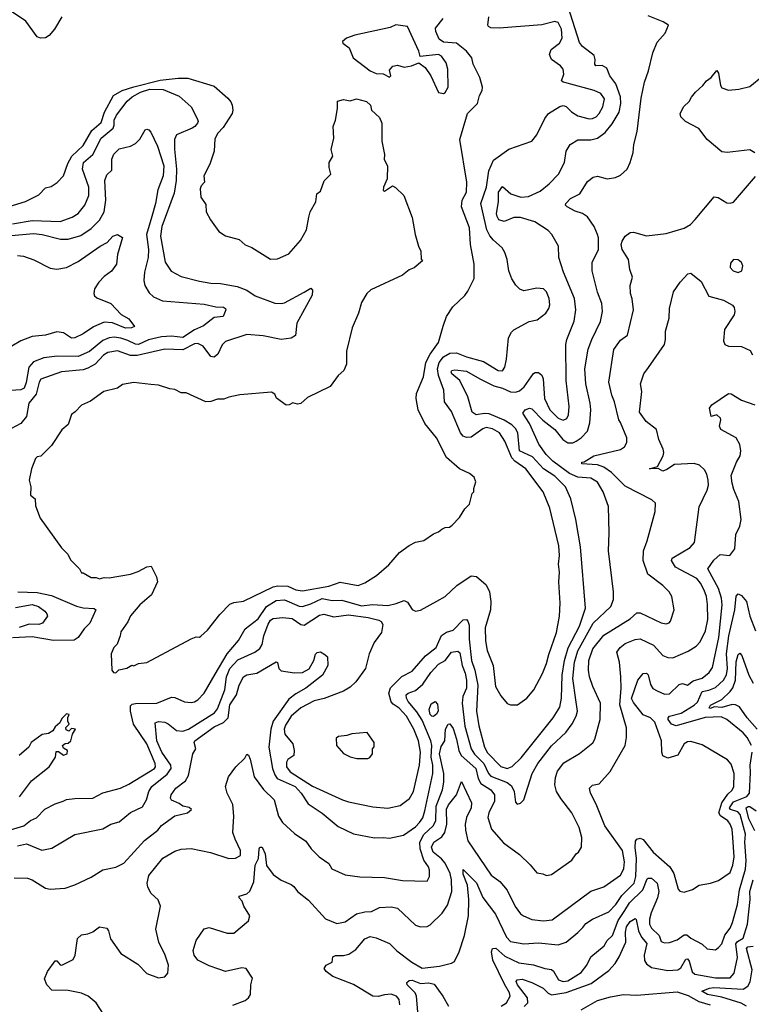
# Model space of a CAD drawing. Extents: x 1678431 to 1860718, y 384618 to 522882.
# Tile 68 of 256: x 1750508 to 1754974, y 434015 to 440027. Entities that reach past the tile are written whole.
import ezdxf

# ---------------------------------------------------------------- set-up
doc = ezdxf.new("R2010")
doc.units = 0

msp = doc.modelspace()

# ---------------------------------------------------------------- linework, layer by layer
at = {"layer": '0CON10XD'}
for points in [[(1750765.5, 440045), (1750719.9, 439970.1), (1750688.3, 439931.7), (1750665, 439917.7), (1750635, 439914.7), (1750615, 439923.8), (1750545, 440018), (1750371.2, 440135)], [(1750495, 434983.8), (1750550, 434995), (1750643, 434957), (1750705, 434968.1), (1750845, 435051.8), (1751015, 435086.7), (1751065.4, 435114.6), (1751115, 435129.5), (1751185, 435186.7), (1751258.1, 435221.9), (1751282.6, 435265), (1751295.7, 435315), (1751314, 435346), (1751408.8, 435421.2), (1751433.9, 435455), (1751430.4, 435475), (1751375.5, 435555), (1751345.2, 435625), (1751336.2, 435735), (1751355, 435741.9), (1751395, 435738.1), (1751415, 435728.9), (1751465, 435687.9), (1751505, 435682.4), (1751538.9, 435695), (1751696.7, 435795), (1751715, 435820.6), (1751760.2, 435935), (1751770.3, 436015), (1751791.6, 436065), (1751840.2, 436119.8), (1751942.9, 436165), (1751975, 436188.9), (1751988.4, 436211.6), (1751997.7, 436265), (1752024.4, 436335.6), (1752039.5, 436360.5), (1752055, 436371.6), (1752115, 436378), (1752172.1, 436372.1), (1752225, 436334.6), (1752245, 436331.3), (1752339.1, 436390.8), (1752365, 436397.5), (1752425, 436381.6), (1752516, 436394), (1752635, 436378.2), (1752701.7, 436361.7), (1752715, 436353.8), (1752724.2, 436335), (1752716.2, 436285), (1752672.7, 436225), (1752640.9, 436155), (1752619.2, 436065), (1752561.1, 435985), (1752525, 435951.5), (1752485, 435927.3), (1752366.6, 435883.4), (1752305, 435867.5), (1752224.3, 435825), (1752166.5, 435775), (1752130.8, 435719.2), (1752122.4, 435695), (1752126.2, 435665), (1752176.7, 435605), (1752184.5, 435565), (1752181.4, 435535), (1752145, 435509.5), (1752136.6, 435493.4), (1752137.2, 435465), (1752160.4, 435435), (1752295, 435347.8), (1752478.8, 435265), (1752515, 435252.2), (1752665, 435221.5), (1752755, 435213.6), (1752831.2, 435228.8), (1752887.3, 435272.7), (1752912.5, 435315), (1752948.2, 435475), (1752955.8, 435555), (1752943.4, 435625), (1752915.3, 435695), (1752868.6, 435775), (1752825, 435824.7), (1752787.7, 435847.7), (1752775, 435863.1), (1752761.6, 435915), (1752771.9, 435948.1), (1752842.1, 436017.9), (1752905, 436050.4), (1752985, 436143.1), (1753050, 436195), (1753082.6, 436267.4), (1753112.9, 436287.1), (1753155, 436300.3), (1753215, 436363.5), (1753235, 436365.5), (1753245, 436354.4), (1753251.2, 436331.2), (1753253.1, 436245), (1753266.2, 436115), (1753285.9, 436055), (1753304.5, 435965), (1753297.4, 435805), (1753311.9, 435715), (1753345, 435585.8), (1753365, 435551.1), (1753445, 435467.5), (1753483.7, 435456.3), (1753515, 435468.5), (1753569.9, 435520.1), (1753765, 435764.5), (1753805, 435830), (1753815.7, 435884.3), (1753819, 436025), (1753833.9, 436115), (1753857.2, 436192.8), (1753926.2, 436325), (1753962.6, 436435), (1753931.2, 436808.8), (1753903.2, 436975), (1753872.7, 437102.7), (1753841.2, 437175), (1753775, 437240.5), (1753705.8, 437285), (1753638.4, 437358.4), (1753560.4, 437395), (1753549.2, 437505), (1753535, 437532), (1753512.9, 437552.9), (1753465, 437582.5), (1753375, 437620.8), (1753346.5, 437623.5), (1753295, 437614), (1753270.1, 437630.1), (1753244.7, 437725), (1753195.3, 437825.3), (1753145.8, 437865), (1753143.2, 437876.8), (1753146.7, 437885), (1753165, 437888.9), (1753235, 437880.8), (1753318.1, 437835), (1753402, 437792), (1753455, 437777.8), (1753505, 437755.2), (1753535, 437752.6), (1753558.7, 437761.3), (1753588.7, 437785), (1753645, 437867.5), (1753655, 437874.2), (1753675, 437874), (1753695, 437856), (1753704.5, 437835), (1753712.9, 437715), (1753745.4, 437645.4), (1753795, 437593.5), (1753825, 437581.9), (1753848.3, 437591.7), (1753858.8, 437615), (1753862.8, 437665), (1753844.6, 437825), (1753841.8, 438045), (1753847.7, 438075), (1753893.6, 438186.3), (1753903.4, 438255), (1753896, 438325), (1753828.5, 438485), (1753798.9, 438575), (1753797.1, 438645), (1753756.7, 438715), (1753735, 438740.5), (1753653.4, 438793.4), (1753565, 438820), (1753525, 438819.7), (1753465, 438794.6), (1753433.6, 438805), (1753422.3, 438825), (1753419.6, 438845), (1753431.1, 438915), (1753430.5, 438975), (1753455, 439008.8), (1753505.6, 438965), (1753567, 438943), (1753615, 438947.9), (1753685, 438981.1), (1753740, 439025), (1753797.8, 439085), (1753833.5, 439155), (1753844.5, 439225), (1753867.8, 439265), (1753915, 439294.4), (1753995, 439293.1), (1754035, 439304.6), (1754081.4, 439338.6), (1754125, 439391.5), (1754167.5, 439462.5), (1754177.7, 439515), (1754176, 439556), (1754146.5, 439635), (1754111.5, 439685), (1754091.9, 439731.9), (1754065, 439747.1), (1754025, 439746), (1754019.4, 439755), (1754022.2, 439785), (1754015, 439808.8), (1753945, 439864.4), (1753925, 439888.9), (1753856.2, 440106.2)], [(1750432.2, 435075), (1750534.4, 435105.6), (1750575, 435137.5), (1750610.8, 435155), (1750662.7, 435207.3), (1750725, 435240), (1750773.3, 435255), (1750795, 435265.6), (1750845, 435272.5), (1750955, 435273.8), (1751015, 435306.4), (1751123.8, 435336.2), (1751175, 435360.4), (1751332.2, 435455), (1751337.9, 435465), (1751335.4, 435485), (1751285, 435606.7), (1751203.1, 435725), (1751184.2, 435805), (1751185, 435837.8), (1751195, 435847.8), (1751215, 435852.4), (1751344.8, 435855.2), (1751435, 435890.3), (1751455, 435888.7), (1751515, 435861.8), (1751555, 435857.9), (1751575, 435862.9), (1751595, 435874.5), (1751633.8, 435915), (1751702.3, 436032.3), (1751774.1, 436155), (1751843.3, 436236.7), (1751885, 436308.6), (1751965, 436368.8), (1752015, 436445.2), (1752075, 436481.3), (1752125, 436486), (1752215, 436447.2), (1752235, 436444.3), (1752285, 436459.8), (1752355, 436492.8), (1752415, 436481.1), (1752475, 436483.5), (1752595, 436449.5), (1752662.6, 436457.4), (1752755, 436450.8), (1752807.3, 436462.7), (1752855, 436481.8), (1752875, 436470.8), (1752905, 436426.2), (1752925, 436416), (1752955, 436422), (1753055, 436477.5), (1753105, 436506), (1753177.1, 436572.9), (1753265, 436632.5), (1753297.9, 436627.9), (1753356.9, 436576.9), (1753375.6, 436535), (1753384.5, 436475), (1753382.2, 436425), (1753349.5, 436315), (1753352.7, 436235), (1753362.7, 436175), (1753399.5, 436085), (1753412.5, 435955), (1753445, 435900), (1753485, 435852.5), (1753505, 435843.3), (1753547.5, 435845), (1753605, 435883.8), (1753647.1, 435935), (1753700.8, 436035), (1753725, 436096.7), (1753738.2, 436151.8), (1753785.5, 436285), (1753804.5, 436385.5), (1753808.5, 436465), (1753800, 436595), (1753803.3, 436655), (1753798, 436702), (1753804.5, 436755), (1753800.4, 436815), (1753744.5, 437045), (1753704.7, 437144.7), (1753597.3, 437285), (1753531.1, 437331.1), (1753512, 437352), (1753469.3, 437455), (1753436.5, 437505), (1753395, 437530), (1753355, 437536.9), (1753335, 437529.7), (1753265, 437478.6), (1753235, 437476.3), (1753215, 437484.7), (1753199.2, 437505), (1753145, 437634.4), (1753101.5, 437695), (1753097.5, 437765), (1753065.4, 437855), (1753059.7, 437895), (1753069.5, 437935), (1753095, 437969.6), (1753135, 437990.8), (1753175, 437992.8), (1753235, 437968.5), (1753340.6, 437940.6), (1753430, 437885), (1753455, 437884), (1753470, 437905), (1753480, 437955), (1753491.4, 438085), (1753511.2, 438118.8), (1753525.8, 438134.2), (1753617.5, 438185), (1753667.5, 438195), (1753720, 438235), (1753738.8, 438265), (1753744.1, 438285.9), (1753741.4, 438325), (1753725, 438366.7), (1753706.7, 438385), (1753665, 438388.8), (1753585, 438371.2), (1753562.1, 438382.1), (1753537, 438407), (1753512, 438445), (1753494.2, 438495), (1753484.2, 438564.2), (1753470, 438605), (1753454, 438635), (1753401.4, 438681.4), (1753378.3, 438708.3), (1753360.4, 438745), (1753322.4, 438905), (1753357.9, 439005), (1753372.2, 439105), (1753400.8, 439169.2), (1753493.6, 439236.4), (1753635, 439286), (1753664.3, 439325), (1753714.3, 439425), (1753736.2, 439455), (1753805, 439496.7), (1753825, 439503.3), (1753845, 439498), (1753877.5, 439465), (1753915, 439440), (1753985, 439422.4), (1754005.7, 439424.3), (1754027.3, 439435), (1754046, 439455), (1754068.8, 439495), (1754078.8, 439545), (1754055, 439576.7), (1754015, 439595.3), (1753849.5, 439639.5), (1753825, 439646.2), (1753816.2, 439655), (1753830.5, 439695), (1753825.3, 439725.3), (1753810.5, 439745), (1753755.6, 439785), (1753743.5, 439815), (1753752.2, 439845), (1753804.4, 439885), (1753820.8, 439915), (1753815, 439970), (1753795, 440010.5), (1753775, 440016.2), (1753695, 439995.5), (1753435.3, 439975.3), (1753385, 439977.8), (1753370, 439985), (1753365.8, 439995), (1753372.5, 440045)], [(1750475, 434787.5), (1750555, 434785.6), (1750585.4, 434775.4), (1750665, 434725.6), (1750695, 434717.8), (1750785, 434724.3), (1750845, 434744.3), (1750945, 434791.5), (1751015, 434837.5), (1751095, 434852.9), (1751145, 434877.5), (1751269.5, 435015), (1751350.7, 435079.3), (1751375, 435106.4), (1751454.5, 435165.5), (1751532.5, 435185), (1751556.7, 435205), (1751543.6, 435216.4), (1751505, 435226.2), (1751482.5, 435242.5), (1751435, 435262.5), (1751429.4, 435275), (1751433.3, 435295), (1751462.2, 435335), (1751520.2, 435379.7), (1751538.3, 435411.7), (1751565.5, 435544.5), (1751583.3, 435575), (1751574.3, 435615), (1751577.5, 435625), (1751695, 435710), (1751753.1, 435736.9), (1751780, 435765), (1751791.9, 435845), (1751832.2, 435905), (1751848.2, 435965), (1751874.3, 436015.7), (1751895, 436026.9), (1751955, 436037.1), (1752075, 436106.2), (1752081.7, 436101.7), (1752090, 436065), (1752105, 436051.2), (1752185, 436039.5), (1752235, 436040.8), (1752276.1, 436063.9), (1752304.7, 436115), (1752315, 436153.8), (1752325, 436164.2), (1752345, 436168), (1752370.7, 436150.7), (1752386.4, 436136.4), (1752390, 436085), (1752357.8, 436025), (1752255.4, 435945), (1752195, 435912.1), (1752150.7, 435879.3), (1752054.8, 435745), (1752040.9, 435695), (1752028.7, 435585), (1752051.4, 435455), (1752066.1, 435416.2), (1752081.1, 435395), (1752190, 435345), (1752226.7, 435305), (1752269, 435239), (1752355, 435183.6), (1752451.5, 435101.5), (1752545.6, 435055.6), (1752675, 435032.2), (1752727.5, 435035), (1752765, 435030.6), (1752851.1, 435048.9), (1752925, 435099.2), (1752949.7, 435125), (1752968.6, 435155), (1752982.3, 435197.7), (1753029.6, 435425), (1753031.1, 435475), (1753020.6, 435525), (1753025.1, 435595), (1753019, 435625), (1752965, 435750.8), (1752931.9, 435801.9), (1752879.4, 435865), (1752868.6, 435885), (1752868.5, 435905), (1752880, 435915), (1752925, 435931.8), (1752970.1, 435969.9), (1753017.6, 436042.4), (1753065, 436091.9), (1753105.9, 436114.1), (1753145, 436165.6), (1753182.5, 436172.5), (1753195, 436162.5), (1753209.3, 436085), (1753228.4, 436038.4), (1753235.7, 435995), (1753235.2, 435945), (1753212.5, 435895), (1753209.8, 435855), (1753224.8, 435714.8), (1753263.4, 435575), (1753283.8, 435543.8), (1753342.3, 435485), (1753371.1, 435425), (1753385, 435408.6), (1753485, 435369), (1753510, 435350), (1753527.8, 435315), (1753535, 435250), (1753545, 435236.7), (1753565, 435243.3), (1753585.6, 435264.4), (1753637.5, 435425), (1753670.9, 435485), (1753755, 435593.8), (1753841.8, 435675), (1753881.8, 435728.2), (1753906.1, 435773.9), (1753914.2, 435805), (1753904.2, 435875), (1753885.2, 436005), (1753895, 436104), (1753915, 436173.5), (1754008.1, 436341.9), (1754116.5, 436445), (1754132.4, 436487.6), (1754133.5, 436535), (1754102.2, 436785), (1754106.9, 436895), (1754102.9, 437055), (1754071.1, 437145), (1754034.6, 437204.6), (1753995, 437227.3), (1753915, 437234.8), (1753865, 437255.9), (1753762.8, 437332.8), (1753722.9, 437372.9), (1753677.5, 437435), (1753620.9, 437560.9), (1753578.8, 437625), (1753595, 437645.8), (1753620, 437655), (1753635, 437652), (1753701.8, 437581.8), (1753775, 437524.7), (1753824.6, 437464.6), (1753855, 437444.7), (1753885, 437444.7), (1753905, 437453.9), (1753936.7, 437475), (1753974.4, 437515), (1753989.1, 437565), (1753995.4, 437645), (1753991.8, 437685), (1753964.7, 437805), (1753958, 437895), (1753979.2, 438015), (1754000.4, 438075), (1754053.5, 438185), (1754065.5, 438245), (1754061.8, 438295), (1754035, 438363.8), (1754003.5, 438495), (1754002.2, 438545), (1754041.1, 438625), (1754041.4, 438695), (1754035.6, 438715), (1754014.4, 438765), (1753975, 438822.9), (1753945, 438843.3), (1753899.1, 438859.1), (1753850, 438885), (1753841.2, 438895), (1753842, 438905), (1753870.8, 438935), (1753927.1, 438965), (1753975, 439040), (1754010, 439065), (1754035, 439072.5), (1754095, 439055.8), (1754145, 439064), (1754175, 439078.8), (1754216.2, 439115), (1754235.8, 439155), (1754252.7, 439217.3), (1754257.5, 439265), (1754277.8, 439345), (1754302.5, 439547.5), (1754323.3, 439645), (1754347.1, 439715), (1754372.5, 439825), (1754399.7, 439890.3), (1754449.4, 439945), (1754468.8, 439995), (1754436, 440015), (1754345, 440051.3)], [(1751095, 436040), (1751113, 436057), (1751161.7, 436068.3), (1751193, 436087), (1751205, 436082.5), (1751233, 436097), (1751285, 436103.3), (1751555, 436247.5), (1751585, 436260), (1751605, 436257.5), (1751615, 436262.5), (1751655, 436300), (1751729.2, 436395), (1751791.2, 436458.8), (1751815, 436468.5), (1751875, 436476.7), (1752055.2, 436564.8), (1752085, 436570.8), (1752145, 436569.1), (1752195, 436546.4), (1752235, 436540), (1752395, 436568.8), (1752465, 436593.5), (1752575, 436573.3), (1752615, 436588.8), (1752685.8, 436634.2), (1752762, 436698), (1752826.7, 436775), (1752885, 436816.7), (1752925, 436837.5), (1752975, 436847.5), (1753035, 436887.5), (1753065, 436900), (1753085, 436917.5), (1753105, 436927.5), (1753131.7, 436928.3), (1753149.3, 436940.7), (1753193, 436987), (1753225, 437040), (1753255, 437070), (1753270, 437135), (1753280, 437145), (1753280, 437165), (1753292.5, 437205), (1753282.5, 437235), (1753255, 437256.7), (1753192.5, 437285), (1753113.3, 437355), (1753053.3, 437475), (1752981.2, 437561.2), (1752940.8, 437645), (1752928, 437715), (1752930, 437745), (1752972.4, 437847.6), (1752987.3, 437935), (1753014, 437986), (1753065, 438056.7), (1753094.1, 438155.9), (1753114.2, 438215.8), (1753153.3, 438275), (1753225, 438342.5), (1753245, 438370), (1753282, 438448), (1753281.9, 438535), (1753260.9, 438655), (1753255, 438757.5), (1753206.1, 438885), (1753209.6, 438925), (1753236.7, 438975), (1753236.9, 439035), (1753195.5, 439295), (1753242.5, 439455), (1753303.8, 439515), (1753316, 439564), (1753332.5, 439595), (1753333.3, 439615), (1753316.7, 439675), (1753275.8, 439755), (1753268.6, 439795), (1753235.4, 439835.4), (1753175, 439884.7), (1753095, 439889.8), (1753068.6, 439908.6), (1753047.7, 439955), (1753045.9, 439975), (1753093.2, 440035)], [(1753095, 439577.5), (1753105, 439583.3), (1753123.9, 439616.1), (1753122.5, 439725), (1753110.8, 439765), (1753082.5, 439805), (1753065.2, 439815.3), (1752952.7, 439802.7), (1752944.3, 439835), (1752876.5, 439986.5), (1752805, 439996.2), (1752769.6, 439980.4), (1752555, 439932.1), (1752504.2, 439915), (1752478.8, 439895), (1752481.2, 439885), (1752518.8, 439855), (1752544, 439795), (1752647.1, 439715), (1752685, 439699.6), (1752726.5, 439696.5), (1752765, 439676.7), (1752773.3, 439685), (1752765, 439720), (1752786.4, 439743.6), (1752815, 439750), (1752855, 439736.7), (1752900, 439745), (1752945, 439763.3), (1752983.8, 439735), (1753018.8, 439685), (1753065, 439582.5), (1753095, 439577.5)], [(1754996.7, 439215), (1754965, 439232.1), (1754826.6, 439216.6), (1754795, 439220.6), (1754705, 439295.7), (1754655, 439362.5), (1754572, 439405), (1754543.3, 439435), (1754540, 439455), (1754561.7, 439498.3), (1754595, 439527.5), (1754608.8, 439555), (1754634, 439585), (1754678, 439625), (1754701.2, 439655), (1754728.8, 439675), (1754765, 439717.5), (1754775, 439700), (1754785.9, 439625.9), (1754795, 439611.2), (1754835, 439597.5), (1754897.5, 439602.5), (1754965, 439620), (1755045, 439683.8)], [(1750445, 438887.1), (1750543, 438917), (1750625, 438958.8), (1750665, 439000), (1750700.3, 439009.7), (1750736.8, 439033.2), (1750775, 439073.8), (1750801.5, 439148.5), (1750825.8, 439194.2), (1750895, 439260), (1750948.2, 439351.8), (1751005, 439400.5), (1751026.8, 439463.2), (1751081.6, 439565), (1751134.3, 439595.7), (1751205, 439617.6), (1751365, 439658.3), (1751475, 439670.2)], [(1751475, 439670.2), (1751535, 439670.5), (1751695, 439621.4), (1751779.1, 439549.1), (1751796.9, 439526.9), (1751804.5, 439505), (1751808.9, 439475), (1751804.4, 439455), (1751750, 439370), (1751718, 439335), (1751700.5, 439299.5), (1751696.2, 439225), (1751668.8, 439145), (1751632.5, 439075), (1751636.7, 439035), (1751616.4, 439013.6), (1751610, 438995), (1751613.6, 438943.6), (1751645, 438900), (1751647.5, 438855), (1751672.5, 438805), (1751724.1, 438734.1), (1751765, 438707.5), (1751847.5, 438685), (1751885, 438652.5), (1751926.1, 438636.1), (1752040, 438565), (1752083, 438567), (1752152.3, 438597.7), (1752221.7, 438678.3), (1752258.6, 438745), (1752272.5, 438822.5), (1752282.5, 438855), (1752316.2, 438915), (1752322.5, 438965), (1752345, 438980), (1752366.4, 439043.6), (1752407.5, 439085), (1752397.5, 439125), (1752397.5, 439155), (1752420, 439195), (1752410, 439235), (1752426.1, 439303.9), (1752422.5, 439375), (1752436, 439414), (1752448.8, 439485), (1752449.3, 439530.7), (1752485, 439540), (1752525, 439532.5), (1752565, 439543.8), (1752625, 439528), (1752650, 439505), (1752656.7, 439475), (1752705, 439430), (1752718.8, 439395), (1752718.8, 439285), (1752736, 439205), (1752734, 439174), (1752753.3, 439135), (1752751.4, 439055), (1752728.8, 439005), (1752727.5, 438985), (1752735, 438981.2), (1752785, 439012.5), (1752803, 439003), (1752852.5, 438955), (1752905, 438820), (1752923.3, 438715), (1752942.5, 438645), (1752957.5, 438615), (1752960, 438565), (1752967.5, 438555), (1752917, 438513), (1752885, 438500), (1752845, 438467.5), (1752651.7, 438378.3), (1752627.5, 438355), (1752595, 438300), (1752576.2, 438235), (1752538.8, 438145), (1752503, 438003), (1752503.3, 437925), (1752486.7, 437885), (1752452.5, 437855), (1752403, 437787), (1752265, 437720), (1752225, 437683.3), (1752205, 437680), (1752175, 437688.8), (1752153.9, 437676.1), (1752134.1, 437674.1), (1752077, 437717), (1752065, 437740), (1752045, 437752.5), (1751852.7, 437737.3), (1751785, 437723.3), (1751755, 437710), (1751715, 437710.8), (1751675, 437695.8), (1751645, 437694), (1751525, 437750), (1751495, 437750), (1751455, 437770), (1751425, 437773.3), (1751355, 437796.7), (1751309.3, 437800.7), (1751205, 437811.2), (1751135, 437800), (1751105, 437776.7), (1751022.3, 437757.7), (1750941.4, 437698.6), (1750885, 437673.3), (1750847.7, 437632.3), (1750823.9, 437616.1), (1750803.6, 437556.4), (1750765, 437522.5), (1750701.7, 437428.3), (1750638.3, 437361.7), (1750615, 437357.5), (1750605, 437347.5), (1750580, 437285), (1750566.7, 437215), (1750576.7, 437175), (1750573.8, 437125), (1750602.5, 437102.5), (1750605, 437060), (1750634.1, 436984.1), (1750762.7, 436802.7), (1750802.5, 436765), (1750819.5, 436729.5), (1750872.5, 436675), (1750885, 436650), (1750895, 436650), (1750945, 436622.5), (1750975, 436622.5), (1750995, 436613.3), (1751025, 436622.5), (1751055, 436618.8), (1751185, 436642.5), (1751231.7, 436658.3), (1751285, 436685.8), (1751310, 436690), (1751343.3, 436625), (1751350, 436595), (1751313.3, 436515), (1751241.2, 436455), (1751185, 436387.5), (1751168.3, 436351.7), (1751125, 436290), (1751122.5, 436265), (1751102.5, 436215), (1751082.5, 436195), (1751067.5, 436155), (1751070, 436055), (1751081.7, 436041.7), (1751095, 436040)], [(1750465, 438781.4), (1750585, 438801), (1750755.3, 438794.7), (1750828.5, 438821.5), (1750865, 438844.4), (1750905.3, 438894.7), (1750930.4, 438955), (1750931.4, 439005), (1750891, 439115), (1750898.1, 439155), (1750955.6, 439204.4), (1751006.2, 439303.8), (1751078.8, 439365), (1751085.9, 439384.1), (1751084.8, 439415), (1751098.8, 439445), (1751165, 439529.6), (1751195, 439556.8), (1751246.7, 439585), (1751303.3, 439603.3), (1751385, 439601.1), (1751481.5, 439561.5), (1751554.5, 439495), (1751591.9, 439425), (1751596.9, 439405), (1751593.1, 439395), (1751578.5, 439375), (1751562.2, 439365), (1751465.2, 439324.8), (1751453.3, 439295), (1751452.5, 439237.5), (1751465.9, 439115), (1751463.6, 439045), (1751452.1, 438967.9), (1751377, 438765), (1751368.1, 438705), (1751397.4, 438547.4), (1751432.9, 438492.9), (1751495, 438459.1), (1751605, 438430), (1751675, 438418.8), (1751735, 438417.5), (1751835, 438399.1), (1751895, 438375.3), (1751945, 438340.7), (1752065, 438296.4), (1752105, 438293.8), (1752125, 438299.1), (1752245, 438364.3), (1752285, 438387.5), (1752296.2, 438375), (1752294.2, 438345), (1752200.9, 438175), (1752191.7, 438098.3), (1752165, 438083.8), (1752105, 438074.2), (1751995, 438097.3), (1751895, 438105.4), (1751765, 438062.2), (1751745, 438042.5), (1751717.5, 437985), (1751695, 437967.1), (1751675, 437970.8), (1751627.5, 438035), (1751595, 438050.6), (1751575, 438048), (1751505, 438012.1), (1751395, 438016.3), (1751225, 437976.6), (1751185, 437976.8), (1751105, 438006.5), (1751045.6, 437995), (1751020.6, 437979.4), (1750968.7, 437925), (1750925, 437899.1), (1750895, 437890.4), (1750763.6, 437876.4), (1750638.3, 437831.7), (1750626.3, 437813.7), (1750609.5, 437740.5), (1750564.1, 437685), (1750550.3, 437605), (1750515, 437561.1), (1750455, 437530)], [(1750435, 438708.1), (1750592.8, 438722.8), (1750645.7, 438715.7), (1750756.5, 438686.5), (1750803.5, 438686.5), (1750881, 438709), (1750945, 438753.2), (1750995, 438803.8), (1751023.7, 438855), (1751034.3, 438925), (1751028.9, 439045), (1751040.3, 439079.7), (1751070.5, 439109.5), (1751070.9, 439175), (1751083, 439207), (1751115, 439238.1), (1751185.6, 439254.4), (1751215, 439272), (1751242.5, 439297.5), (1751274.4, 439355.6), (1751285, 439358.8), (1751295.7, 439355.7), (1751309.7, 439339.7), (1751350, 439255), (1751388.9, 439135), (1751384.7, 439075), (1751351.7, 438988.3), (1751338.2, 438905), (1751316, 438826), (1751282.5, 438715), (1751293.9, 438625), (1751293.1, 438575), (1751270.7, 438485), (1751266.4, 438435), (1751271.5, 438405), (1751298.7, 438358.7), (1751325, 438334.4), (1751380.5, 438310.5), (1751635, 438290.9), (1751705.4, 438274.6), (1751751.5, 438271.5), (1751764.2, 438265), (1751766, 438255), (1751750, 438215), (1751695, 438209.1), (1751631, 438159), (1751575, 438133.5), (1751505, 438086.9), (1751435, 438094.3), (1751375, 438091.7), (1751295, 438072.7), (1751233.3, 438043.3), (1751215, 438045.8), (1751168.1, 438068.1), (1751125, 438083.9), (1751085, 438088.9), (1751055, 438084.8), (1751015, 438068.2), (1750935, 438001.1), (1750865, 437970), (1750737.1, 437972.9), (1750655, 437961.8), (1750591.8, 437938.2), (1750564.3, 437905.7), (1750548.3, 437811.7), (1750535, 437777.5), (1750515, 437766.7), (1750455, 437763.6)], [(1754632.5, 438807.5), (1754747.5, 438945), (1754772.7, 438942.7), (1754825, 438908.8), (1754845, 438906.2), (1754865, 438914), (1754999.6, 439070.4)], [(1751020, 433955), (1750974.2, 434025), (1750927.1, 434065), (1750885, 434083.6), (1750805, 434099.6), (1750705, 434102.5), (1750674.7, 434134.7), (1750660.7, 434170.7), (1750677.1, 434215), (1750725, 434280), (1750735, 434280), (1750755, 434256.7), (1750765, 434253.8), (1750835, 434290), (1750846, 434315), (1750861.7, 434418.3), (1750885, 434440), (1750924, 434446), (1750955, 434458.8), (1750995, 434488.8), (1751040.7, 434480.7), (1751051.2, 434465), (1751062, 434415), (1751125, 434325.8), (1751230.3, 434260.3), (1751284.6, 434204.6), (1751355, 434178.1), (1751395, 434183.8), (1751412, 434205), (1751417.5, 434255), (1751396.7, 434315), (1751358, 434395), (1751339.4, 434475), (1751367.5, 434615), (1751353.2, 434653.2), (1751311.7, 434691.7), (1751290.7, 434730.7), (1751287.3, 434755), (1751297, 434803), (1751382.6, 434907.4), (1751455, 434951.1), (1751495, 434963.1), (1751555, 434966.7), (1751672.5, 434942.5), (1751785.9, 434905.9), (1751825, 434907.1), (1751855.7, 434925), (1751856.1, 434955), (1751823, 435023), (1751809.7, 435065), (1751814.7, 435165), (1751809.6, 435235), (1751775.8, 435305), (1751764.3, 435345), (1751783.3, 435405), (1751828.6, 435465), (1751881.7, 435518.3), (1751895, 435542.5), (1751905, 435537.5), (1751915, 435512.5), (1751938.9, 435405), (1751996.6, 435326.6), (1752062.2, 435265), (1752088.1, 435165), (1752112.2, 435125), (1752185, 435058.1), (1752255, 435012.5), (1752288.6, 434965), (1752336.2, 434916.2), (1752394.5, 434874.5), (1752413.4, 434843.4), (1752495, 434806.2), (1752584.4, 434794.4), (1752735, 434788.9), (1752845, 434771.5), (1752995, 434768), (1753009.2, 434795), (1753010.6, 434835), (1753004.4, 434855), (1752975.5, 434895.5), (1752953.2, 434965), (1752951.7, 435005), (1752975, 435052.9), (1753033.4, 435105), (1753049.3, 435135), (1753050.6, 435225), (1753089.4, 435325), (1753097.2, 435372.8), (1753096.5, 435425), (1753071.6, 435545), (1753081.1, 435588.9), (1753102.8, 435625), (1753107.9, 435695), (1753124.7, 435725.3), (1753135, 435727.1), (1753155, 435699.4), (1753175.8, 435635), (1753190, 435565), (1753203.9, 435533.9), (1753293.6, 435455), (1753306.3, 435395), (1753323.2, 435363.2), (1753384.5, 435325), (1753406.2, 435295), (1753407.4, 435255), (1753372.9, 435185), (1753366.1, 435156.1), (1753387.5, 435085), (1753461.8, 435001.8), (1753559.5, 434929.5), (1753625, 434867.5), (1753665, 434817.5), (1753702.3, 434812.3), (1753725, 434802), (1753755, 434808), (1753878, 434895), (1753905, 434933.8), (1753920, 434945), (1753937.1, 434975), (1753938.9, 435035), (1753924.3, 435095), (1753879.1, 435185), (1753812, 435272), (1753784.5, 435315), (1753774.6, 435354.6), (1753778.8, 435401.2), (1753791.9, 435438.1), (1753830.8, 435489.2), (1753925, 435546.7), (1754007.9, 435612.1), (1754020, 435635), (1754051.5, 435755), (1754054.6, 435855), (1754006.8, 435955), (1753985.9, 436015.9), (1753980.6, 436055), (1753982.7, 436115), (1754007.1, 436185), (1754075, 436270.3), (1754235, 436368.2), (1754275, 436406.4), (1754296.1, 436406.1), (1754425, 436344.4), (1754455, 436339.2), (1754473.3, 436345), (1754482, 436355), (1754503.8, 436423.8), (1754489.2, 436505), (1754474, 436535), (1754433.7, 436573.7), (1754342.8, 436642.8), (1754315.3, 436725), (1754315.4, 436785), (1754339.4, 436845), (1754388, 437025), (1754388.8, 437075), (1754366.7, 437095), (1754205, 437179.7), (1754121.9, 437261.9), (1754075, 437295.3), (1754035, 437309.5), (1753940, 437315), (1753940, 437325), (1753955, 437328.1), (1754014, 437365), (1754175, 437402.9), (1754201.1, 437418.9), (1754214.3, 437445), (1754215.6, 437475), (1754175, 437567.1), (1754165.4, 437585), (1754139.2, 437695), (1754122.4, 437735), (1754103.9, 437815), (1754135.3, 438014.7), (1754175, 438070), (1754218.3, 438101.7), (1754255.6, 438255), (1754247.4, 438322.6), (1754237.2, 438355), (1754234.4, 438405), (1754250, 438455), (1754232.1, 438502.1), (1754225, 438563.3), (1754185.5, 438625), (1754180.9, 438655), (1754185.6, 438675), (1754204.6, 438705.4), (1754235, 438728), (1754255, 438729.2), (1754335, 438708.5), (1754455, 438721.1), (1754565.4, 438754.6), (1754602.8, 438777.2), (1754632.5, 438807.5)], [(1750495, 438588.2), (1750532.6, 438582.6), (1750595, 438561.1), (1750695, 438511.1), (1750735, 438504.5), (1750795, 438513.5), (1750865, 438550.9), (1750999.4, 438645), (1751042.9, 438667.1), (1751076.7, 438705), (1751106.1, 438716.1), (1751135, 438697.5), (1751105.8, 438594.2), (1751099.2, 438535), (1751068.4, 438491.6), (1751025, 438460), (1750990.9, 438425), (1750965.4, 438385), (1750960.9, 438355), (1750965, 438342), (1750978.9, 438328.9), (1751063.8, 438295), (1751128.3, 438228.3), (1751175, 438200.8), (1751209.2, 438155), (1751191.2, 438145), (1751155, 438144.3), (1751075, 438177.4), (1751025, 438181.4), (1750958.9, 438151.1), (1750895, 438110), (1750845, 438085.7), (1750825, 438083.5), (1750775, 438115.5), (1750735, 438121.5), (1750665, 438102), (1750585, 438092.3), (1750515, 438066.8), (1750460.4, 438035)], [(1754895, 438484.2), (1754916.2, 438495), (1754922, 438525), (1754913.8, 438545), (1754895, 438561.2), (1754865, 438562.5), (1754848.3, 438541.7), (1754846.2, 438515), (1754863.3, 438495), (1754895, 438484.2)], [(1751808.9, 434011.1), (1751885, 434038.6), (1751905.8, 434055), (1751918, 434075), (1751918.8, 434135), (1751928.8, 434175), (1751890, 434235), (1751865, 434239.2), (1751765, 434216), (1751725, 434229.2), (1751665, 434250.6), (1751595.8, 434285), (1751573.1, 434315), (1751568, 434345), (1751585.8, 434405), (1751635, 434476), (1751665, 434483.8), (1751775, 434450), (1751815, 434449.2), (1751905.7, 434525), (1751912.5, 434555), (1751875.8, 434615), (1751865.6, 434645.6), (1751847.5, 434665), (1751847.5, 434675), (1751895, 434690.6), (1751913, 434707), (1751937.4, 434762.6), (1751945.6, 434865), (1751955.9, 434885.9), (1751965.3, 434905), (1751969.6, 434965), (1751975, 434974.4), (1751988.1, 434975), (1752006.7, 434935), (1752015, 434863.8), (1752055, 434808.8), (1752105, 434772.5), (1752165, 434747.5), (1752181.2, 434735), (1752205, 434704.2), (1752270.9, 434650.9), (1752375, 434536.9), (1752445, 434509.5), (1752495, 434519.5), (1752565, 434567.3), (1752615, 434580.8), (1752655, 434583.1), (1752705, 434605.6), (1752775, 434611.1), (1752815, 434603.3), (1752925, 434498.1), (1752955, 434488.1), (1752995, 434490), (1753015, 434501.4), (1753087, 434573), (1753119.4, 434620.6), (1753145.9, 434705), (1753145, 434776.2), (1753135.2, 434815), (1753105, 434877.7), (1753083.5, 434903.5), (1753032.2, 434945), (1753021.3, 434975), (1753035.5, 435005), (1753085, 435037.3), (1753104.3, 435065), (1753116.3, 435115), (1753113.2, 435206.8), (1753125.7, 435234.3), (1753174.7, 435295), (1753205, 435376.7), (1753266.9, 435245), (1753263.8, 435215), (1753235, 435155.7), (1753227.1, 435115), (1753229, 435079), (1753244.3, 435014.3), (1753386.7, 434805), (1753439.2, 434765), (1753485, 434712.9), (1753533.7, 434613.7), (1753565, 434568.6), (1753584, 434555), (1753634, 434534), (1753705, 434526.2), (1753759.4, 434530.6), (1753995, 434706.5), (1754075, 434731.8), (1754175, 434803.1), (1754185, 434818), (1754195.3, 434845), (1754199.5, 434885), (1754188.1, 434955), (1754080.4, 435105), (1754027.8, 435237.8), (1753993.3, 435305), (1753986.2, 435335), (1754005, 435353.8), (1754045, 435362), (1754113.7, 435436.3), (1754204.3, 435595), (1754213.1, 435645), (1754213, 435703), (1754172.7, 435845), (1754180.8, 435945), (1754178.5, 436015), (1754169.2, 436105), (1754154.2, 436165), (1754173.5, 436195), (1754205, 436219.3), (1754265, 436242.9), (1754295, 436246.8), (1754377.5, 436207.5), (1754435, 436145.6), (1754465, 436132.5), (1754495, 436131.8), (1754588.5, 436171.5), (1754638.6, 436201.4), (1754662.2, 436227.8), (1754694.7, 436295), (1754708.1, 436365), (1754706.6, 436456.6), (1754701.8, 436505), (1754687.6, 436545), (1754665, 436587.5), (1754641.8, 436615), (1754510.9, 436685), (1754486.9, 436725), (1754490.9, 436739.1), (1754602, 436805), (1754627.5, 436835), (1754656.1, 437053.9), (1754705.6, 437154.4), (1754712.2, 437185), (1754710.4, 437215), (1754703.1, 437253.1), (1754688.5, 437278.5), (1754657.9, 437307.9), (1754625, 437318.5), (1754505, 437310.6), (1754459.7, 437280.3), (1754435, 437270.9), (1754405, 437286.7), (1754352.5, 437285), (1754401.4, 437298.6), (1754436.9, 437365), (1754440, 437385), (1754436.7, 437405), (1754409.4, 437465), (1754395.6, 437525), (1754332.5, 437575), (1754291.3, 437631.3), (1754306.4, 437756.4), (1754298.6, 437805), (1754319.2, 437865), (1754346.8, 437903.2), (1754444.3, 438045), (1754451.4, 438075), (1754451.1, 438125), (1754473.6, 438205), (1754474.4, 438265), (1754500, 438365), (1754540, 438425), (1754587.5, 438475), (1754605, 438480), (1754669.4, 438429.4), (1754715, 438340), (1754804.2, 438314.2), (1754860, 438285), (1754870.3, 438270.3), (1754874.3, 438245), (1754869.2, 438225), (1754810.9, 438135), (1754804.4, 438065.6), (1754812.9, 438045), (1754835, 438033.8), (1754915, 438031.4), (1754966.7, 438006.7), (1754982.1, 437982.1)], [(1754358.5, 435968.5), (1754374.2, 435944.2), (1754398.9, 435928.9), (1754445, 435908.5), (1754475, 435911.1), (1754535, 435968.7), (1754555, 435973.4), (1754585, 435963.8), (1754620.3, 435989.7), (1754675, 436005.9), (1754717.6, 436042.4), (1754738.3, 436071.7), (1754776.8, 436255), (1754795.7, 436454.3), (1754791.9, 436495), (1754773.6, 436555), (1754710, 436675), (1754745, 436726.4), (1754785, 436762.5), (1754843.8, 436756.2), (1754872.9, 436797.1), (1754880.6, 436885), (1754905.4, 436934.6), (1754912.3, 436975), (1754898.9, 437085), (1754868.8, 437158.8), (1754856.8, 437196.8), (1754852.5, 437245), (1754883.3, 437326.7), (1754906.9, 437365), (1754910, 437395), (1754904.2, 437434.2), (1754882.2, 437475), (1754788.6, 437525), (1754780, 437545), (1754788.8, 437585), (1754785.8, 437595), (1754765, 437614.3), (1754730, 437605), (1754719.1, 437655), (1754734.1, 437675.9), (1754835, 437744.8), (1754852.5, 437742.5), (1754915, 437703.9), (1754995, 437675.8)], [(1750496.7, 436535), (1750615, 436529.6), (1750702, 436512), (1750855, 436446.9), (1750895, 436437.2), (1750962.4, 436432.4), (1750974, 436425), (1750936.9, 436343.1), (1750902.4, 436307.6), (1750864.5, 436255), (1750841.3, 436238.7), (1750715, 436237.2), (1750585, 436258.4), (1750465, 436252.9)], [(1754975.8, 435595), (1754948.7, 435645), (1754925, 435673.6), (1754824.4, 435755), (1754790.9, 435770.8), (1754693.7, 435766.3), (1754516.2, 435716.2), (1754486.9, 435725), (1754467.8, 435755), (1754467.1, 435765), (1754475, 435774.2), (1754547, 435793), (1754625, 435842), (1754645, 435860.9), (1754674.5, 435925.5), (1754715, 435933.5), (1754755, 435950), (1754804.2, 435995), (1754823.4, 436026.6), (1754830, 436065), (1754823.7, 436155), (1754837, 436265), (1754873, 436425), (1754882.2, 436507.8), (1754895, 436522), (1754915, 436512.5), (1754945.4, 436475), (1754965.5, 436385), (1754999.5, 436295)], [(1750481.9, 436438.1), (1750585, 436456.6), (1750622.9, 436445), (1750662, 436415), (1750675, 436400), (1750678, 436385), (1750647.3, 436342.7), (1750625.2, 436334.8), (1750565.8, 436335.8), (1750504.3, 436315.7)], [(1755011.1, 435695), (1754948.9, 435765), (1754902.1, 435832.1), (1754877.5, 435845), (1754857, 435847), (1754795, 435828.5), (1754748.2, 435831.8), (1754725, 435821.6), (1754716.9, 435825), (1754725, 435841.8), (1754794.1, 435875.9), (1754846.3, 435925), (1754862.4, 435947.6), (1754878.9, 435995), (1754882.5, 436107.5), (1754895, 436151.2), (1754905, 436160), (1754917.5, 436145), (1754960.2, 436025), (1754985, 435976.2)], [(1752828.1, 434011.9), (1752824.3, 434045), (1752808, 434065), (1752775, 434076.9), (1752735, 434074.3), (1752696.9, 434063.1), (1752664.7, 434064.7), (1752545.6, 434135.6), (1752420.8, 434185), (1752380, 434215), (1752367.5, 434235), (1752380, 434255), (1752415, 434272.5), (1752420, 434305), (1752436.7, 434313.3), (1752485.9, 434314.1), (1752518.3, 434321.7), (1752560.6, 434349.4), (1752615, 434415.6), (1752648.7, 434428.7), (1752685, 434421.9), (1752765.9, 434385.9), (1752811.4, 434341.4), (1752902.3, 434272.2), (1752965, 434235.5), (1753070.6, 434249.4), (1753145, 434265.7), (1753163, 434277), (1753191.2, 434335), (1753223.1, 434435), (1753247.2, 434555), (1753250.5, 434655), (1753242.9, 434742.9), (1753215, 434810), (1753215, 434838.8), (1753296.3, 434756.3), (1753335, 434668.5), (1753411.9, 434565), (1753479.3, 434425), (1753505, 434400), (1753585, 434385.4), (1753675, 434391.3), (1753795, 434379.6), (1753844.7, 434395.3), (1753916.5, 434453.5), (1753945.3, 434484.7), (1753965, 434509.1), (1754005, 434535.5), (1754105, 434580), (1754147.7, 434625), (1754185, 434679.7), (1754260, 434755), (1754270, 434795), (1754273.8, 434905), (1754266.3, 434973.7), (1754268.5, 435011.5), (1754275.6, 435024.4), (1754295, 435029.2), (1754315, 435020.8), (1754375, 434944.4), (1754477.8, 434855), (1754502.5, 434815), (1754527.9, 434717.9), (1754537.3, 434707.3), (1754565, 434700.8), (1754614.5, 434715.5), (1754656.6, 434743.4), (1754725, 434754.3), (1754775, 434772.2), (1754845, 434820), (1754862.7, 434865), (1754870.8, 434915), (1754861.6, 435035), (1754856.7, 435085), (1754845, 435115.6), (1754831.2, 435135), (1754785.4, 435165.4), (1754775.9, 435185), (1754794.3, 435245.7), (1754831.9, 435298.1), (1754857.6, 435322.4), (1754866.9, 435345), (1754869.2, 435425), (1754852.4, 435482.4), (1754828.3, 435508.3), (1754675, 435599.4), (1754605, 435621.1), (1754585, 435618.9), (1754565, 435605.7), (1754525, 435536.7), (1754465, 435518.8), (1754435, 435533.3), (1754428, 435555), (1754425.5, 435625), (1754385, 435739.1), (1754359.1, 435765), (1754313.5, 435783.4), (1754255, 435857.9), (1754243.5, 435883.5), (1754280.8, 435995), (1754315, 436034.6), (1754335, 436037.9), (1754345, 436027.5), (1754358.5, 435968.5)], [(1753035, 435773.2), (1753025, 435773.9), (1753015, 435784.6), (1753008.5, 435815), (1753020.5, 435849.5), (1753045, 435863.8), (1753058.6, 435848.6), (1753062.4, 435807.6), (1753055, 435790), (1753035, 435773.2)], [(1750507.4, 435282.6), (1750580.3, 435379.7), (1750687.5, 435465), (1750727.5, 435525), (1750731.7, 435558.3), (1750745, 435560), (1750775, 435537.5), (1750797.5, 435545), (1750800, 435565), (1750775, 435580), (1750770, 435595), (1750785, 435607.5), (1750805, 435610), (1750820, 435625), (1750830, 435665), (1750850, 435695), (1750825, 435700), (1750807.5, 435682.5), (1750791.7, 435691.7), (1750790, 435705), (1750810, 435725), (1750802.5, 435745), (1750802.5, 435767.5), (1750810, 435785), (1750795, 435790), (1750765, 435760), (1750752.5, 435735), (1750725, 435710), (1750710, 435685), (1750685, 435670), (1750645, 435662.5), (1750577.5, 435615), (1750563.3, 435585), (1750505.6, 435534.4)], [(1752566.4, 435516.4), (1752633, 435517), (1752645, 435522.5), (1752662.5, 435545), (1752662.5, 435575), (1752671.7, 435588.3), (1752672.5, 435615), (1752630, 435675), (1752535, 435668), (1752505, 435656.2), (1752455, 435650), (1752439.3, 435640.7), (1752442.5, 435595), (1752485, 435547.5), (1752525, 435527.5), (1752566.4, 435516.4)], [(1753447.5, 434005), (1753480, 434025), (1753501.8, 434065), (1753499.1, 434085), (1753467.5, 434137.5), (1753396.3, 434285), (1753388.4, 434335), (1753395, 434356.4), (1753415, 434357.5), (1753469.8, 434309.8), (1753555, 434267.8), (1753645, 434256.2), (1753715, 434233.8), (1753755, 434227.7), (1753767.9, 434217.9), (1753797.1, 434165), (1753825, 434155.4), (1753855, 434159.4), (1753935, 434210.4), (1753971.1, 434255), (1753995, 434305.7), (1754077, 434373), (1754095, 434405.5), (1754126.8, 434435), (1754162.3, 434527.7), (1754201.4, 434588.6), (1754230.4, 434635), (1754311.7, 434715), (1754339.2, 434780.8), (1754345, 434786.7), (1754365, 434786.4), (1754400.4, 434755), (1754410.9, 434705), (1754401.2, 434665), (1754363, 434575), (1754353, 434535), (1754353, 434505), (1754365, 434480), (1754412.6, 434435), (1754425, 434400), (1754445, 434391.1), (1754475, 434391.9), (1754521.3, 434408.7), (1754565, 434440), (1754580.7, 434440.7), (1754605, 434418.8), (1754673.6, 434383.6), (1754705, 434353.8), (1754755, 434348.9), (1754775, 434361.4), (1754794.4, 434385), (1754812.9, 434437.1), (1754845, 434479.4), (1754860.3, 434515), (1754890, 434625), (1754902.1, 434715), (1754938.6, 434841.4), (1754943.9, 434893.9), (1754935.7, 435005), (1754938.7, 435055), (1754906.5, 435175), (1754891.4, 435191.4), (1754847.5, 435205), (1754840.4, 435215), (1754865, 435252.7), (1754946.2, 435283.8), (1754962.5, 435305), (1754970.4, 435430.4), (1754967.4, 435475), (1754980, 435555)], [(1754996.6, 435075), (1754959, 435149), (1754943.3, 435215), (1754955, 435224.2), (1754965, 435223.6), (1755005, 435196.8)], [(1753588.2, 434001.8), (1753609.8, 434025), (1753608.9, 434055), (1753547, 434135), (1753539.6, 434155), (1753544.3, 434165), (1753575, 434169.5), (1753635, 434149.1), (1753703.3, 434113.3), (1753735, 434082.7), (1753755, 434073.7), (1753845, 434087.8), (1753996.8, 434143.2), (1754105, 434221.6), (1754143.1, 434265), (1754168.3, 434305), (1754208.9, 434395), (1754205.9, 434455), (1754212.4, 434487.6), (1754235, 434522.1), (1754265, 434540), (1754272.6, 434532.6), (1754285.2, 434465), (1754304.8, 434425), (1754336.7, 434386.7), (1754320.2, 434315), (1754322.5, 434282.5), (1754335, 434262.2), (1754365, 434239.5), (1754465, 434221.8), (1754525, 434226.9), (1754545, 434239.2), (1754575, 434290.4), (1754585, 434292.9), (1754595, 434279.2), (1754613.9, 434213.9), (1754629.6, 434199.6), (1754755, 434176.9), (1754845, 434178), (1754869.6, 434205), (1754889.5, 434300.5), (1754880.7, 434385), (1754890.1, 434399.9), (1754925, 434419.2), (1754950.4, 434505), (1754967.3, 434655), (1754964.7, 434705), (1754986.1, 434775)], [(1754945.5, 434005), (1754912.4, 434022.4), (1754795, 434059.7), (1754706.7, 434075), (1754672.5, 434095), (1754720, 434115), (1754745, 434118.6), (1754925, 434108.9), (1754952.9, 434127.1), (1754967.6, 434152.4), (1754979.7, 434225), (1754945, 434356.7), (1754952.8, 434367.2), (1754985, 434371.1)], [(1752940.4, 433945), (1752931, 434065), (1752922.5, 434085), (1752872.7, 434135), (1752871.8, 434148.2), (1752885, 434160.7), (1752905, 434162.2), (1752955, 434142.3), (1753006.3, 434146.3), (1753037.7, 434137.7), (1753092.1, 434065), (1753125.4, 434005)], [(1753935, 433981.6), (1754035, 434039.4), (1754115, 434061.2), (1754195, 434074.7), (1754275, 434072.1), (1754522.3, 434092.3), (1754589.2, 434069.2), (1754655, 434033.2), (1754722.9, 434012.9)]]:
    msp.add_lwpolyline(points, dxfattribs=at)

doc.saveas('drawing.dxf')
